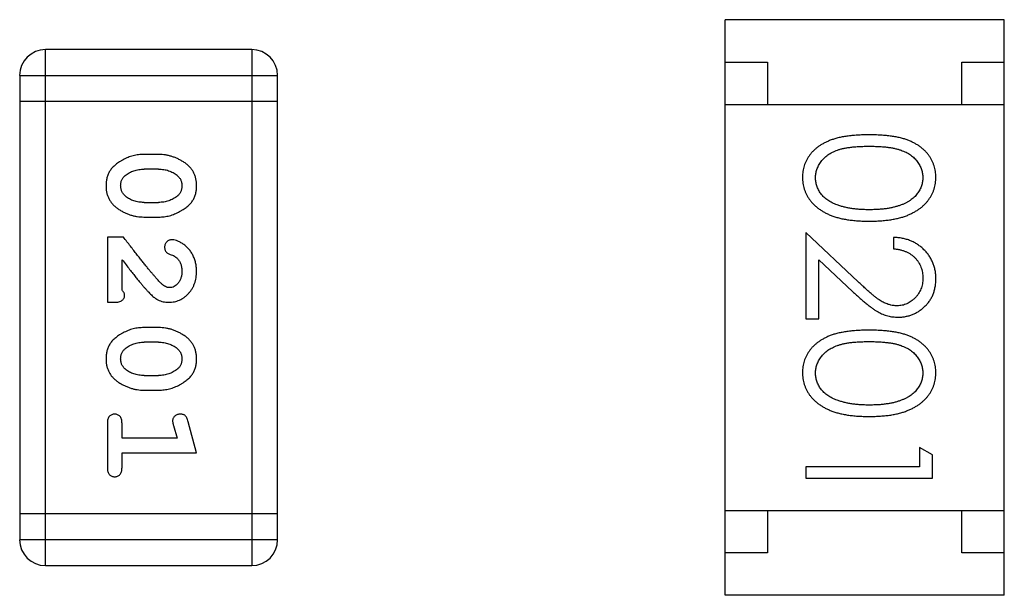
# Model space of a CAD drawing. Header units: millimetres. Extents: x 42 to 554, y 166 to 335.
# Tile 116 of 256: x 418.543 to 419.707, y 227.844 to 228.524. Entities that reach past the tile are written whole.
import ezdxf

# ---------------------------------------------------------------- set-up
doc = ezdxf.new("R2010")
doc.units = ezdxf.units.MM
doc.header["$LTSCALE"] = 30.734
doc.layers.get('0').update_dxf_attribs({"linetype": 'CONTINUOUS'})

msp = doc.modelspace()

# ---------------------------------------------------------------- linework, layer by layer
at = {"linetype": 'Continuous'}
for p, q in [((419.3765, 227.8442), (419.3765, 228.5242)), ((419.7065, 228.5242), (419.3765, 228.5242)), ((419.7065, 227.8442), (419.7065, 228.5242)), ((418.5732, 227.8793), (418.5732, 228.4889)), ((418.8171, 228.4889), (418.5732, 228.4889)), ((418.8171, 228.4889), (418.8171, 227.8793)), ((419.3765, 228.4742), (419.4265, 228.4742)), ((419.4265, 228.4742), (419.4265, 228.4242)), ((419.6565, 228.4242), (419.6565, 228.4742)), ((419.6565, 228.4742), (419.7065, 228.4742)), ((418.5428, 228.4584), (418.5428, 227.9098)), ((418.5428, 228.4584), (418.8476, 228.4584)), ((418.8476, 227.9098), (418.8476, 228.4584)), ((418.5428, 228.4279), (418.8476, 228.4279)), ((419.3765, 228.4242), (419.7065, 228.4242)), ((418.7072, 228.365), (418.6894, 228.365)), ((418.7069, 228.3477), (418.6897, 228.3477)), ((418.6897, 228.3084), (418.7069, 228.3084)), ((418.6894, 228.2911), (418.7072, 228.2911)), ((418.6464, 228.2675), (418.6464, 228.1904)), ((418.6653, 228.2675), (418.6464, 228.2675)), ((419.4718, 228.2728), (419.4718, 228.1709)), ((419.5339, 228.2146), (419.4718, 228.2728)), ((419.5757, 228.267), (419.5757, 228.2536)), ((418.6637, 228.2045), (418.6637, 228.2407)), ((419.4872, 228.1709), (419.4872, 228.2407)), ((419.4872, 228.2407), (419.5273, 228.2031)), ((418.6464, 228.1904), (418.6543, 228.1904)), ((419.4718, 228.1709), (419.4872, 228.1709)), ((418.7072, 228.1605), (418.6894, 228.1605)), ((418.7069, 228.1432), (418.6897, 228.1432)), ((418.6897, 228.1039), (418.7069, 228.1039)), ((418.6894, 228.0866), (418.7072, 228.0866)), ((418.6464, 228.0472), (418.6464, 227.9953)), ((418.6637, 228.0299), (418.6637, 228.0472)), ((418.7245, 228.0449), (418.7287, 228.0299)), ((418.7518, 228.0126), (418.7419, 228.0492)), ((418.7287, 228.0299), (418.6637, 228.0299)), ((419.6064, 228.0189), (419.6064, 227.9959)), ((419.6218, 228.0101), (419.6064, 228.0189)), ((418.6637, 227.9953), (418.6637, 228.0126)), ((418.6637, 228.0126), (418.7518, 228.0126)), ((419.6218, 227.9824), (419.6218, 228.0101)), ((419.4718, 227.9959), (419.4718, 227.9824)), ((419.6064, 227.9959), (419.4718, 227.9959)), ((419.4718, 227.9824), (419.6218, 227.9824)), ((418.8476, 227.9403), (418.5428, 227.9403)), ((419.3765, 227.9442), (419.7065, 227.9442)), ((419.4265, 227.9442), (419.4265, 227.8942)), ((419.6565, 227.8942), (419.6565, 227.9442)), ((418.8476, 227.9098), (418.5428, 227.9098)), ((419.4265, 227.8942), (419.3765, 227.8942)), ((419.7065, 227.8942), (419.6565, 227.8942)), ((418.5732, 227.8793), (418.8171, 227.8793)), ((419.7065, 227.8442), (419.3765, 227.8442))]:
    msp.add_line(p, q, dxfattribs=at)
for centre, start, end in [((418.5732, 228.4584), 90, 180), ((418.8171, 228.4584), 0, 90), ((418.5732, 227.9098), 180, 270), ((418.8171, 227.9098), 270, 0)]:
    msp.add_arc(centre, 0.0305, start, end, dxfattribs=at)
for points, knots in [([(419.5468, 228.3882), (419.5444, 228.3882), (419.5397, 228.3881), (419.533, 228.3878), (419.5266, 228.3873), (419.5207, 228.3866), (419.5151, 228.3857), (419.51, 228.3847), (419.5053, 228.3833), (419.5009, 228.3818), (419.4969, 228.3801), (419.4932, 228.3783), (419.4897, 228.3763), (419.4865, 228.3741), (419.4836, 228.3718), (419.4808, 228.3693), (419.4784, 228.3666), (419.4762, 228.3639), (419.4743, 228.3609), (419.4726, 228.3579), (419.4711, 228.3548), (419.47, 228.3516), (419.4691, 228.3484), (419.4684, 228.345), (419.468, 228.3415), (419.468, 228.3392), (419.468, 228.338)], [0, 0, 0, 0, 0.068113, 0.132564, 0.193427, 0.250218, 0.303569, 0.353576, 0.400235, 0.443586, 0.484619, 0.524292, 0.56238, 0.599049, 0.63494, 0.669782, 0.704009, 0.737842, 0.771098, 0.803896, 0.836415, 0.868639, 0.900715, 0.933378, 0.966213, 1, 1, 1, 1]), ([(419.6257, 228.338), (419.6256, 228.3392), (419.6256, 228.3415), (419.6252, 228.345), (419.6245, 228.3484), (419.6236, 228.3517), (419.6224, 228.3549), (419.621, 228.358), (419.6193, 228.361), (419.6173, 228.364), (419.6151, 228.3668), (419.6127, 228.3695), (419.6099, 228.3719), (419.607, 228.3742), (419.6038, 228.3764), (419.6003, 228.3784), (419.5966, 228.3802), (419.5926, 228.3819), (419.5883, 228.3834), (419.5836, 228.3847), (419.5785, 228.3858), (419.573, 228.3866), (419.567, 228.3873), (419.5606, 228.3878), (419.5538, 228.3881), (419.5492, 228.3882), (419.5468, 228.3882)], [0, 0, 0, 0, 0.033742, 0.066533, 0.099153, 0.13154, 0.164087, 0.196563, 0.229707, 0.263315, 0.297504, 0.331686, 0.366482, 0.4021, 0.438958, 0.476748, 0.515985, 0.556589, 0.599519, 0.645765, 0.695487, 0.748721, 0.805687, 0.866754, 0.931405, 1, 1, 1, 1]), ([(419.4834, 228.3376), (419.4834, 228.3392), (419.4836, 228.3425), (419.4849, 228.3474), (419.487, 228.3521), (419.4894, 228.3559), (419.4917, 228.3588), (419.4936, 228.3608), (419.4957, 228.3627), (419.498, 228.3645), (419.5006, 228.3661), (419.5033, 228.3676), (419.5062, 228.3689), (419.5093, 228.3702), (419.5127, 228.3713), (419.5165, 228.3722), (419.5206, 228.373), (419.5251, 228.3736), (419.53, 228.3741), (419.5353, 228.3744), (419.5409, 228.3747), (419.5448, 228.3747), (419.5468, 228.3747)], [0, 0, 0, 0, 0.060034, 0.120278, 0.182348, 0.247919, 0.281641, 0.315701, 0.350322, 0.385703, 0.421819, 0.459196, 0.497866, 0.538301, 0.58121, 0.628183, 0.679403, 0.734699, 0.794074, 0.858416, 0.927049, 1, 1, 1, 1]), ([(419.5468, 228.3747), (419.5488, 228.3747), (419.5527, 228.3747), (419.5584, 228.3744), (419.5637, 228.3741), (419.5686, 228.3736), (419.5731, 228.373), (419.5772, 228.3721), (419.581, 228.3712), (419.5844, 228.3701), (419.5875, 228.3689), (419.5904, 228.3676), (419.5931, 228.3661), (419.5956, 228.3644), (419.598, 228.3627), (419.6001, 228.3608), (419.602, 228.3588), (419.6043, 228.3559), (419.6066, 228.3522), (419.6088, 228.3475), (419.61, 228.3426), (419.6102, 228.3392), (419.6103, 228.3376)], [0, 0, 0, 0, 0.073302, 0.142286, 0.206253, 0.266017, 0.321612, 0.372532, 0.419497, 0.462398, 0.502825, 0.541489, 0.579034, 0.615143, 0.650298, 0.684912, 0.718701, 0.752189, 0.817245, 0.879117, 0.939613, 1, 1, 1, 1]), ([(418.6894, 228.365), (418.6884, 228.365), (418.6862, 228.365), (418.6831, 228.3646), (418.6799, 228.3642), (418.6768, 228.3635), (418.6738, 228.3626), (418.6708, 228.3615), (418.6678, 228.3602), (418.665, 228.3587), (418.6622, 228.3571), (418.6597, 228.3555), (418.6574, 228.3539), (418.6553, 228.3522), (418.6534, 228.3505), (418.6517, 228.3488), (418.6503, 228.3471), (418.6487, 228.3447), (418.6471, 228.3416), (418.6458, 228.3374), (418.645, 228.3328), (418.6449, 228.3296), (418.6448, 228.328)], [0, 0, 0, 0, 0.049886, 0.09882, 0.148132, 0.19689, 0.246038, 0.295176, 0.345305, 0.395692, 0.445312, 0.491875, 0.535813, 0.577009, 0.616081, 0.652689, 0.687585, 0.720206, 0.785062, 0.85223, 0.923759, 1, 1, 1, 1]), ([(418.7518, 228.3282), (418.7518, 228.3296), (418.7517, 228.3325), (418.751, 228.3365), (418.7499, 228.3404), (418.7483, 228.344), (418.7462, 228.3473), (418.7437, 228.3503), (418.7407, 228.3531), (418.7373, 228.3556), (418.7337, 228.3578), (418.7301, 228.3597), (418.7264, 228.3613), (418.7226, 228.3627), (418.7188, 228.3637), (418.715, 228.3645), (418.7111, 228.3649), (418.7085, 228.365), (418.7072, 228.365)], [0, 0, 0, 0, 0.06692, 0.130834, 0.19258, 0.252759, 0.312631, 0.373411, 0.436359, 0.501894, 0.568244, 0.632472, 0.69556, 0.757163, 0.818592, 0.878885, 0.939235, 1, 1, 1, 1]), ([(418.6674, 228.3401), (418.6682, 228.3407), (418.6698, 228.3419), (418.6723, 228.3434), (418.675, 228.3448), (418.6777, 228.3458), (418.6806, 228.3467), (418.6835, 228.3473), (418.6866, 228.3476), (418.6887, 228.3477), (418.6897, 228.3477)], [0, 0, 0, 0, 0.124927, 0.248361, 0.370889, 0.492583, 0.61616, 0.741472, 0.869044, 1, 1, 1, 1]), ([(418.7069, 228.3477), (418.708, 228.3477), (418.7101, 228.3476), (418.7131, 228.3473), (418.716, 228.3467), (418.7188, 228.3459), (418.7215, 228.3449), (418.724, 228.3436), (418.7265, 228.3422), (418.7279, 228.341), (418.7287, 228.3405)], [0, 0, 0, 0, 0.135446, 0.266257, 0.393419, 0.517936, 0.639137, 0.758785, 0.879345, 1, 1, 1, 1]), ([(418.6621, 228.3279), (418.6621, 228.3286), (418.6622, 228.3298), (418.6624, 228.3316), (418.6628, 228.3333), (418.6634, 228.3349), (418.6642, 228.3364), (418.6651, 228.3377), (418.6662, 228.339), (418.667, 228.3397), (418.6674, 228.3401)], [0, 0, 0, 0, 0.139844, 0.271849, 0.399162, 0.521619, 0.6402, 0.758957, 0.87828, 1, 1, 1, 1]), ([(418.7287, 228.3405), (418.7292, 228.34), (418.7301, 228.3392), (418.7312, 228.3379), (418.7323, 228.3365), (418.7331, 228.335), (418.7337, 228.3334), (418.7342, 228.3317), (418.7344, 228.3299), (418.7345, 228.3287), (418.7345, 228.3281)], [0, 0, 0, 0, 0.13042, 0.256046, 0.378133, 0.498725, 0.620452, 0.742761, 0.869406, 1, 1, 1, 1]), ([(419.468, 228.338), (419.468, 228.3368), (419.468, 228.3345), (419.4685, 228.3309), (419.4691, 228.3275), (419.4701, 228.3242), (419.4713, 228.3209), (419.4727, 228.3177), (419.4745, 228.3146), (419.4764, 228.3116), (419.4787, 228.3087), (419.4812, 228.306), (419.484, 228.3034), (419.4871, 228.301), (419.4904, 228.2987), (419.4939, 228.2967), (419.4977, 228.2947), (419.5018, 228.2929), (419.5062, 228.2913), (419.5109, 228.29), (419.516, 228.2888), (419.5215, 228.2879), (419.5273, 228.2872), (419.5335, 228.2866), (419.54, 228.2863), (419.5445, 228.2863), (419.5468, 228.2863)], [0, 0, 0, 0, 0.033824, 0.067298, 0.10028, 0.133019, 0.165736, 0.198792, 0.232372, 0.266409, 0.301016, 0.336196, 0.371972, 0.408574, 0.446394, 0.485225, 0.525372, 0.567224, 0.611081, 0.65775, 0.70702, 0.759235, 0.814484, 0.873227, 0.934937, 1, 1, 1, 1]), ([(419.5091, 228.3054), (419.5081, 228.3058), (419.506, 228.3065), (419.5031, 228.3079), (419.5004, 228.3093), (419.4978, 228.3109), (419.4955, 228.3127), (419.4934, 228.3145), (419.4915, 228.3165), (419.4892, 228.3194), (419.4869, 228.323), (419.4849, 228.3277), (419.4836, 228.3326), (419.4834, 228.3359), (419.4834, 228.3376)], [0, 0, 0, 0, 0.075949, 0.148549, 0.218996, 0.286119, 0.351826, 0.416074, 0.478265, 0.540325, 0.660405, 0.774606, 0.887187, 1, 1, 1, 1]), ([(419.5468, 228.2863), (419.5491, 228.2863), (419.5536, 228.2863), (419.5601, 228.2866), (419.5663, 228.2872), (419.5722, 228.2879), (419.5776, 228.2889), (419.5828, 228.29), (419.5875, 228.2914), (419.5919, 228.293), (419.596, 228.2949), (419.5999, 228.2968), (419.6034, 228.2989), (419.6067, 228.3011), (419.6097, 228.3035), (419.6125, 228.3061), (419.615, 228.3088), (419.6173, 228.3117), (419.6193, 228.3147), (419.621, 228.3178), (419.6224, 228.3209), (419.6236, 228.3242), (419.6245, 228.3275), (419.6252, 228.331), (419.6256, 228.3345), (419.6256, 228.3368), (419.6257, 228.338)], [0, 0, 0, 0, 0.065278, 0.127205, 0.186168, 0.241675, 0.294115, 0.343609, 0.390387, 0.434463, 0.476646, 0.517002, 0.555936, 0.593716, 0.630057, 0.665601, 0.700745, 0.734917, 0.768681, 0.802087, 0.834849, 0.867433, 0.900138, 0.932806, 0.966212, 1, 1, 1, 1]), ([(419.6103, 228.3376), (419.6102, 228.3359), (419.61, 228.3327), (419.6088, 228.3278), (419.6066, 228.3231), (419.6043, 228.3194), (419.602, 228.3165), (419.6, 228.3145), (419.5978, 228.3125), (419.5953, 228.3107), (419.5926, 228.309), (419.5896, 228.3075), (419.5865, 228.306), (419.583, 228.3047), (419.5794, 228.3036), (419.5755, 228.3025), (419.5713, 228.3017), (419.5669, 228.3009), (419.5622, 228.3004), (419.5573, 228.3), (419.5522, 228.2998), (419.5486, 228.2997), (419.5468, 228.2997)], [0, 0, 0, 0, 0.059689, 0.119507, 0.181075, 0.246162, 0.279894, 0.314468, 0.350403, 0.387474, 0.426147, 0.466624, 0.508745, 0.553328, 0.600058, 0.649177, 0.700552, 0.754894, 0.811825, 0.871514, 0.934319, 1, 1, 1, 1]), ([(418.6448, 228.328), (418.6449, 228.3265), (418.6449, 228.3237), (418.6456, 228.3196), (418.6468, 228.3158), (418.6484, 228.3122), (418.6504, 228.3089), (418.6529, 228.3058), (418.6558, 228.303), (418.6592, 228.3006), (418.6628, 228.2984), (418.6665, 228.2964), (418.6702, 228.2948), (418.674, 228.2934), (418.6778, 228.2924), (418.6816, 228.2916), (418.6855, 228.2912), (418.6881, 228.2911), (418.6894, 228.2911)], [0, 0, 0, 0, 0.067217, 0.131051, 0.19272, 0.252824, 0.312745, 0.373449, 0.436041, 0.501494, 0.567761, 0.632087, 0.695096, 0.757109, 0.817993, 0.878657, 0.939311, 1, 1, 1, 1]), ([(418.6679, 228.3156), (418.6675, 228.316), (418.6666, 228.3168), (418.6654, 228.3182), (418.6644, 228.3196), (418.6635, 228.3211), (418.6629, 228.3227), (418.6625, 228.3243), (418.6622, 228.3261), (418.6621, 228.3273), (418.6621, 228.3279)], [0, 0, 0, 0, 0.129853, 0.25607, 0.380154, 0.49978, 0.62208, 0.743277, 0.868791, 1, 1, 1, 1]), ([(418.7072, 228.2911), (418.7083, 228.2911), (418.7104, 228.2911), (418.7136, 228.2914), (418.7167, 228.292), (418.7198, 228.2926), (418.7229, 228.2935), (418.7259, 228.2947), (418.7289, 228.296), (418.7317, 228.2975), (418.7345, 228.2991), (418.737, 228.3007), (418.7393, 228.3023), (418.7415, 228.304), (418.7433, 228.3057), (418.745, 228.3074), (418.7464, 228.3092), (418.7479, 228.3115), (418.7495, 228.3147), (418.7509, 228.3189), (418.7517, 228.3234), (418.7517, 228.3266), (418.7518, 228.3282)], [0, 0, 0, 0, 0.049855, 0.099516, 0.148482, 0.19758, 0.246804, 0.296268, 0.346517, 0.397047, 0.446826, 0.49336, 0.537801, 0.579207, 0.617974, 0.654833, 0.689171, 0.722088, 0.786392, 0.853518, 0.924186, 1, 1, 1, 1]), ([(418.7345, 228.3281), (418.7345, 228.3275), (418.7345, 228.3262), (418.7342, 228.3244), (418.7338, 228.3227), (418.7332, 228.3211), (418.7325, 228.3197), (418.7315, 228.3183), (418.7305, 228.317), (418.7296, 228.3163), (418.7292, 228.3159)], [0, 0, 0, 0, 0.138115, 0.270177, 0.397547, 0.520057, 0.63869, 0.757499, 0.878226, 1, 1, 1, 1]), ([(418.6897, 228.3084), (418.6886, 228.3084), (418.6866, 228.3085), (418.6835, 228.3088), (418.6806, 228.3093), (418.6778, 228.3102), (418.6751, 228.3111), (418.6726, 228.3124), (418.6702, 228.3139), (418.6687, 228.315), (418.6679, 228.3156)], [0, 0, 0, 0, 0.135449, 0.266263, 0.393429, 0.516942, 0.639128, 0.758779, 0.879341, 1, 1, 1, 1]), ([(418.7292, 228.3159), (418.7284, 228.3153), (418.7268, 228.3141), (418.7243, 228.3126), (418.7216, 228.3113), (418.7189, 228.3102), (418.716, 228.3094), (418.7131, 228.3088), (418.71, 228.3084), (418.708, 228.3084), (418.7069, 228.3084)], [0, 0, 0, 0, 0.125331, 0.248948, 0.371201, 0.494032, 0.616811, 0.742104, 0.868849, 1, 1, 1, 1]), ([(419.5468, 228.2997), (419.545, 228.2997), (419.5415, 228.2998), (419.5362, 228.3), (419.5312, 228.3005), (419.5264, 228.3011), (419.5218, 228.3019), (419.5174, 228.3028), (419.5132, 228.304), (419.5104, 228.3049), (419.5091, 228.3054)], [0, 0, 0, 0, 0.141157, 0.277773, 0.409244, 0.535676, 0.657497, 0.775458, 0.889412, 1, 1, 1, 1]), ([(418.7103, 228.2125), (418.7098, 228.2129), (418.7088, 228.2139), (418.7073, 228.2155), (418.7055, 228.2173), (418.7036, 228.2195), (418.7015, 228.222), (418.6991, 228.2247), (418.6966, 228.2277), (418.6939, 228.231), (418.691, 228.2346), (418.6879, 228.2385), (418.6846, 228.2426), (418.6811, 228.247), (418.6774, 228.2518), (418.6736, 228.2567), (418.6695, 228.262), (418.6667, 228.2656), (418.6653, 228.2675)], [0, 0, 0, 0, 0.026647, 0.057942, 0.094152, 0.134806, 0.180631, 0.231142, 0.286385, 0.346321, 0.411439, 0.481035, 0.555329, 0.634592, 0.718826, 0.807759, 0.901393, 1, 1, 1, 1]), ([(418.7225, 228.2643), (418.7219, 228.2643), (418.7208, 228.2642), (418.7193, 228.2637), (418.7178, 228.2629), (418.7165, 228.2618), (418.7154, 228.2604), (418.7146, 228.2589), (418.7141, 228.2572), (418.7141, 228.2561), (418.714, 228.2555)], [0, 0, 0, 0, 0.120856, 0.239483, 0.360995, 0.490166, 0.620982, 0.746416, 0.870253, 1, 1, 1, 1]), ([(418.7518, 228.2271), (418.7517, 228.2288), (418.7516, 228.2321), (418.7508, 228.2371), (418.7493, 228.2418), (418.7474, 228.2463), (418.7449, 228.2504), (418.742, 228.2541), (418.7388, 228.2572), (418.7352, 228.2597), (418.7317, 228.2617), (418.7283, 228.2632), (418.7253, 228.2641), (418.7234, 228.2643), (418.7225, 228.2643)], [0, 0, 0, 0, 0.098286, 0.193983, 0.289056, 0.384352, 0.477435, 0.566197, 0.652355, 0.737986, 0.818188, 0.887401, 0.94802, 1, 1, 1, 1]), ([(419.6257, 228.2181), (419.6256, 228.2198), (419.6256, 228.2231), (419.6249, 228.2279), (419.6238, 228.2325), (419.6222, 228.237), (419.6202, 228.2412), (419.6178, 228.2452), (419.615, 228.249), (419.6116, 228.2526), (419.608, 228.2558), (419.6041, 228.2587), (419.6, 228.2611), (419.5956, 228.2632), (419.591, 228.2648), (419.5861, 228.266), (419.581, 228.2668), (419.5775, 228.2669), (419.5757, 228.267)], [0, 0, 0, 0, 0.06445, 0.126725, 0.187421, 0.247417, 0.306749, 0.366595, 0.427749, 0.490235, 0.553031, 0.614805, 0.676505, 0.738096, 0.801021, 0.864897, 0.931209, 1, 1, 1, 1]), ([(418.714, 228.2555), (418.7141, 228.255), (418.7141, 228.2541), (418.7144, 228.2527), (418.7148, 228.2514), (418.7155, 228.2503), (418.7164, 228.2493), (418.7176, 228.2484), (418.719, 228.2476), (418.7201, 228.2472), (418.7206, 228.247)], [0, 0, 0, 0, 0.127347, 0.246131, 0.359406, 0.470543, 0.586092, 0.711469, 0.847022, 1, 1, 1, 1]), ([(419.5757, 228.2536), (419.577, 228.2534), (419.5796, 228.2532), (419.5834, 228.2524), (419.5869, 228.2515), (419.5903, 228.2503), (419.5933, 228.2487), (419.5962, 228.247), (419.5988, 228.245), (419.6012, 228.2428), (419.6033, 228.2403), (419.6052, 228.2377), (419.6068, 228.2349), (419.6081, 228.232), (419.609, 228.2289), (419.6098, 228.2257), (419.6102, 228.2223), (419.6103, 228.22), (419.6103, 228.2188)], [0, 0, 0, 0, 0.073648, 0.143686, 0.210962, 0.275557, 0.338064, 0.399311, 0.4594, 0.51934, 0.579024, 0.637809, 0.695959, 0.754122, 0.813113, 0.873453, 0.935561, 1, 1, 1, 1]), ([(418.6637, 228.2407), (418.6653, 228.2387), (418.6683, 228.2349), (418.6726, 228.2294), (418.6765, 228.2245), (418.6801, 228.22), (418.6832, 228.2161), (418.6861, 228.2126), (418.6885, 228.2097), (418.69, 228.208), (418.6907, 228.2072)], [0, 0, 0, 0, 0.176662, 0.337826, 0.484741, 0.617764, 0.73494, 0.837793, 0.926412, 1, 1, 1, 1]), ([(418.7206, 228.247), (418.7215, 228.2467), (418.7232, 228.2461), (418.7255, 228.2449), (418.7275, 228.2436), (418.7286, 228.2426), (418.7291, 228.2421)], [0, 0, 0, 0, 0.285518, 0.544185, 0.781367, 1, 1, 1, 1]), ([(418.7291, 228.2421), (418.7295, 228.2416), (418.7304, 228.2406), (418.7315, 228.2389), (418.7324, 228.2372), (418.7332, 228.2354), (418.7338, 228.2335), (418.7342, 228.2314), (418.7345, 228.2293), (418.7345, 228.2279), (418.7345, 228.2272)], [0, 0, 0, 0, 0.121873, 0.243139, 0.363336, 0.485133, 0.607572, 0.734701, 0.864814, 1, 1, 1, 1]), ([(418.719, 228.1904), (418.7201, 228.1904), (418.7223, 228.1905), (418.7256, 228.191), (418.7287, 228.1918), (418.7317, 228.1929), (418.7345, 228.1944), (418.7372, 228.1962), (418.7398, 228.1983), (418.7423, 228.2007), (418.7445, 228.2033), (418.7465, 228.2062), (418.7481, 228.2092), (418.7495, 228.2124), (418.7505, 228.2158), (418.7513, 228.2194), (418.7517, 228.2232), (418.7518, 228.2257), (418.7518, 228.2271)], [0, 0, 0, 0, 0.060981, 0.120256, 0.178148, 0.236115, 0.293993, 0.352864, 0.413358, 0.476056, 0.539296, 0.602396, 0.665116, 0.728325, 0.792919, 0.859317, 0.928302, 1, 1, 1, 1]), ([(418.7345, 228.2272), (418.7344, 228.2258), (418.7344, 228.2231), (418.7335, 228.2193), (418.7321, 228.2159), (418.7302, 228.213), (418.7279, 228.2107), (418.7255, 228.2089), (418.7228, 228.2079), (418.7209, 228.2078), (418.72, 228.2077)], [0, 0, 0, 0, 0.156344, 0.299348, 0.4327, 0.561, 0.682299, 0.791883, 0.89611, 1, 1, 1, 1]), ([(419.6103, 228.2188), (419.6103, 228.2177), (419.6102, 228.2155), (419.6098, 228.2122), (419.6091, 228.2091), (419.6081, 228.2062), (419.6068, 228.2033), (419.6053, 228.2006), (419.6034, 228.1981), (419.6013, 228.1957), (419.5991, 228.1935), (419.5966, 228.1916), (419.5941, 228.1899), (419.5915, 228.1886), (419.5887, 228.1875), (419.5859, 228.1868), (419.5829, 228.1863), (419.5809, 228.1863), (419.5799, 228.1863)], [0, 0, 0, 0, 0.068027, 0.133505, 0.19695, 0.26027, 0.322741, 0.384982, 0.448465, 0.513424, 0.578224, 0.640011, 0.700094, 0.760067, 0.819012, 0.877878, 0.938035, 1, 1, 1, 1]), ([(419.5811, 228.1728), (419.5826, 228.1728), (419.5855, 228.1729), (419.5898, 228.1735), (419.5939, 228.1745), (419.598, 228.1758), (419.6018, 228.1776), (419.6055, 228.1798), (419.6091, 228.1823), (419.6124, 228.1853), (419.6156, 228.1885), (419.6182, 228.192), (419.6205, 228.1958), (419.6225, 228.1998), (419.6239, 228.204), (419.6249, 228.2085), (419.6256, 228.2132), (419.6256, 228.2165), (419.6257, 228.2181)], [0, 0, 0, 0, 0.06271, 0.123347, 0.183401, 0.242828, 0.302097, 0.36242, 0.423725, 0.487032, 0.550491, 0.612709, 0.674265, 0.73617, 0.799211, 0.863483, 0.930525, 1, 1, 1, 1]), ([(418.6668, 228.199), (418.6668, 228.1995), (418.6667, 228.2004), (418.6661, 228.2018), (418.6651, 228.2032), (418.6642, 228.2041), (418.6637, 228.2045)], [0, 0, 0, 0, 0.20611, 0.432681, 0.695597, 1, 1, 1, 1]), ([(418.6907, 228.2072), (418.6915, 228.2063), (418.693, 228.2046), (418.6952, 228.2022), (418.6973, 228.2001), (418.6993, 228.1982), (418.7012, 228.1966), (418.703, 228.1953), (418.7046, 228.1941), (418.7066, 228.193), (418.7092, 228.1919), (418.7124, 228.191), (418.7157, 228.1905), (418.7179, 228.1904), (418.719, 228.1904)], [0, 0, 0, 0, 0.103002, 0.197728, 0.285279, 0.365235, 0.437224, 0.502446, 0.560545, 0.611446, 0.707576, 0.80349, 0.900532, 1, 1, 1, 1]), ([(418.72, 228.2077), (418.7192, 228.2078), (418.7175, 228.2079), (418.7151, 228.2089), (418.7126, 228.2104), (418.7111, 228.2117), (418.7103, 228.2125)], [0, 0, 0, 0, 0.212836, 0.442809, 0.70317, 1, 1, 1, 1]), ([(419.5799, 228.1863), (419.5782, 228.1863), (419.575, 228.1864), (419.5702, 228.1875), (419.5656, 228.1892), (419.5618, 228.1912), (419.5586, 228.1932), (419.556, 228.1951), (419.553, 228.1974), (419.5498, 228.2001), (419.5462, 228.2032), (419.5424, 228.2066), (419.5382, 228.2105), (419.5354, 228.2132), (419.5339, 228.2146)], [0, 0, 0, 0, 0.088014, 0.174976, 0.2638, 0.355443, 0.406413, 0.465519, 0.533076, 0.609353, 0.693899, 0.787171, 0.889197, 1, 1, 1, 1]), ([(418.6543, 228.1904), (418.6553, 228.1904), (418.6573, 228.1904), (418.66, 228.1909), (418.6623, 228.1916), (418.664, 228.1926), (418.6653, 228.1939), (418.6662, 228.1955), (418.6668, 228.1972), (418.6668, 228.1984), (418.6668, 228.199)], [0, 0, 0, 0, 0.1844, 0.34094, 0.473574, 0.586824, 0.690029, 0.789175, 0.890445, 1, 1, 1, 1]), ([(419.5273, 228.2031), (419.5288, 228.2017), (419.5318, 228.1989), (419.5361, 228.195), (419.5403, 228.1914), (419.5441, 228.1882), (419.5478, 228.1854), (419.5511, 228.1829), (419.5543, 228.1808), (419.5581, 228.1785), (419.5629, 228.1762), (419.5688, 228.1742), (419.5748, 228.173), (419.579, 228.1729), (419.5811, 228.1728)], [0, 0, 0, 0, 0.09953, 0.192079, 0.277712, 0.357454, 0.429648, 0.495771, 0.555538, 0.608657, 0.707578, 0.804328, 0.901298, 1, 1, 1, 1]), ([(418.6894, 228.1605), (418.6884, 228.1605), (418.6862, 228.1604), (418.6831, 228.1601), (418.6799, 228.1597), (418.6768, 228.1589), (418.6738, 228.1581), (418.6708, 228.1569), (418.6678, 228.1557), (418.665, 228.1542), (418.6622, 228.1526), (418.6597, 228.151), (418.6574, 228.1494), (418.6553, 228.1477), (418.6534, 228.146), (418.6517, 228.1443), (418.6503, 228.1426), (418.6487, 228.1402), (418.6471, 228.137), (418.6458, 228.1328), (418.645, 228.1283), (418.6449, 228.1251), (418.6448, 228.1235)], [0, 0, 0, 0, 0.049886, 0.09882, 0.148132, 0.19689, 0.246038, 0.295176, 0.345305, 0.395692, 0.445312, 0.491875, 0.535813, 0.577009, 0.616081, 0.652689, 0.687585, 0.720206, 0.785062, 0.85223, 0.923759, 1, 1, 1, 1]), ([(418.7518, 228.1237), (418.7518, 228.1251), (418.7517, 228.1279), (418.751, 228.132), (418.7499, 228.1359), (418.7483, 228.1394), (418.7462, 228.1427), (418.7437, 228.1458), (418.7407, 228.1486), (418.7373, 228.151), (418.7337, 228.1532), (418.7301, 228.1552), (418.7264, 228.1568), (418.7226, 228.1582), (418.7188, 228.1592), (418.715, 228.16), (418.7111, 228.1604), (418.7085, 228.1605), (418.7072, 228.1605)], [0, 0, 0, 0, 0.06692, 0.130834, 0.19258, 0.252759, 0.312631, 0.373411, 0.436359, 0.501894, 0.568244, 0.632472, 0.69556, 0.757163, 0.818592, 0.878885, 0.939235, 1, 1, 1, 1]), ([(419.5468, 228.1574), (419.5444, 228.1574), (419.5397, 228.1574), (419.533, 228.1571), (419.5266, 228.1566), (419.5207, 228.1558), (419.5151, 228.1549), (419.51, 228.1539), (419.5053, 228.1526), (419.5009, 228.1511), (419.4969, 228.1494), (419.4932, 228.1475), (419.4897, 228.1455), (419.4865, 228.1433), (419.4836, 228.141), (419.4808, 228.1385), (419.4784, 228.1359), (419.4762, 228.1331), (419.4743, 228.1302), (419.4726, 228.1271), (419.4711, 228.1241), (419.47, 228.1209), (419.4691, 228.1176), (419.4684, 228.1142), (419.468, 228.1108), (419.468, 228.1084), (419.468, 228.1073)], [0, 0, 0, 0, 0.068113, 0.132564, 0.193427, 0.250218, 0.303569, 0.353576, 0.400235, 0.443586, 0.484619, 0.524292, 0.56238, 0.599049, 0.63494, 0.669782, 0.704009, 0.737842, 0.771098, 0.803896, 0.836415, 0.868639, 0.900715, 0.933378, 0.966213, 1, 1, 1, 1]), ([(419.6257, 228.1073), (419.6256, 228.1084), (419.6256, 228.1108), (419.6252, 228.1142), (419.6245, 228.1176), (419.6236, 228.1209), (419.6224, 228.1241), (419.621, 228.1272), (419.6193, 228.1302), (419.6173, 228.1332), (419.6151, 228.136), (419.6127, 228.1387), (419.6099, 228.1411), (419.607, 228.1435), (419.6038, 228.1456), (419.6003, 228.1477), (419.5966, 228.1495), (419.5926, 228.1511), (419.5883, 228.1526), (419.5836, 228.1539), (419.5785, 228.155), (419.573, 228.1559), (419.567, 228.1566), (419.5606, 228.1571), (419.5538, 228.1574), (419.5492, 228.1574), (419.5468, 228.1574)], [0, 0, 0, 0, 0.033742, 0.066533, 0.099153, 0.13154, 0.164087, 0.196563, 0.229707, 0.263315, 0.297504, 0.331686, 0.366482, 0.4021, 0.438958, 0.476748, 0.515985, 0.556589, 0.599519, 0.645765, 0.695487, 0.748721, 0.805687, 0.866754, 0.931405, 1, 1, 1, 1]), ([(418.6621, 228.1234), (418.6621, 228.124), (418.6622, 228.1253), (418.6624, 228.1271), (418.6628, 228.1288), (418.6634, 228.1304), (418.6642, 228.1319), (418.6651, 228.1332), (418.6662, 228.1344), (418.667, 228.1352), (418.6674, 228.1355)], [0, 0, 0, 0, 0.139844, 0.271849, 0.399162, 0.521619, 0.6402, 0.758957, 0.87828, 1, 1, 1, 1]), ([(418.6674, 228.1355), (418.6682, 228.1362), (418.6698, 228.1374), (418.6723, 228.1389), (418.675, 228.1403), (418.6777, 228.1413), (418.6806, 228.1421), (418.6835, 228.1428), (418.6866, 228.1431), (418.6887, 228.1432), (418.6897, 228.1432)], [0, 0, 0, 0, 0.124927, 0.248361, 0.370889, 0.492583, 0.61616, 0.741472, 0.869044, 1, 1, 1, 1]), ([(418.7069, 228.1432), (418.708, 228.1432), (418.7101, 228.1431), (418.7131, 228.1428), (418.716, 228.1422), (418.7188, 228.1414), (418.7215, 228.1404), (418.724, 228.1391), (418.7265, 228.1377), (418.7279, 228.1365), (418.7287, 228.1359)], [0, 0, 0, 0, 0.135446, 0.266257, 0.393419, 0.517936, 0.639137, 0.758785, 0.879345, 1, 1, 1, 1]), ([(418.7287, 228.1359), (418.7292, 228.1355), (418.7301, 228.1347), (418.7312, 228.1334), (418.7323, 228.132), (418.7331, 228.1305), (418.7337, 228.1289), (418.7342, 228.1272), (418.7344, 228.1254), (418.7345, 228.1242), (418.7345, 228.1236)], [0, 0, 0, 0, 0.13042, 0.256046, 0.378133, 0.498725, 0.620452, 0.742761, 0.869406, 1, 1, 1, 1]), ([(419.4834, 228.1068), (419.4834, 228.1085), (419.4836, 228.1118), (419.4849, 228.1166), (419.487, 228.1214), (419.4894, 228.1251), (419.4917, 228.128), (419.4936, 228.1301), (419.4957, 228.1319), (419.498, 228.1337), (419.5006, 228.1353), (419.5033, 228.1368), (419.5062, 228.1382), (419.5093, 228.1394), (419.5127, 228.1405), (419.5165, 228.1414), (419.5206, 228.1422), (419.5251, 228.1429), (419.53, 228.1433), (419.5353, 228.1437), (419.5409, 228.1439), (419.5448, 228.1439), (419.5468, 228.1439)], [0, 0, 0, 0, 0.060034, 0.120278, 0.182348, 0.247919, 0.281641, 0.315701, 0.350322, 0.385703, 0.421819, 0.459196, 0.497866, 0.538301, 0.58121, 0.628183, 0.679403, 0.734699, 0.794074, 0.858416, 0.927049, 1, 1, 1, 1]), ([(419.5468, 228.1439), (419.5488, 228.1439), (419.5527, 228.1439), (419.5584, 228.1437), (419.5637, 228.1433), (419.5686, 228.1428), (419.5731, 228.1422), (419.5772, 228.1414), (419.581, 228.1405), (419.5844, 228.1394), (419.5875, 228.1381), (419.5904, 228.1368), (419.5931, 228.1353), (419.5956, 228.1337), (419.598, 228.1319), (419.6001, 228.13), (419.602, 228.128), (419.6043, 228.1251), (419.6066, 228.1214), (419.6088, 228.1167), (419.61, 228.1118), (419.6102, 228.1085), (419.6103, 228.1068)], [0, 0, 0, 0, 0.073302, 0.142286, 0.206253, 0.266017, 0.321612, 0.372532, 0.419497, 0.462398, 0.502825, 0.541489, 0.579034, 0.615143, 0.650298, 0.684912, 0.718701, 0.752189, 0.817245, 0.879117, 0.939613, 1, 1, 1, 1]), ([(418.6448, 228.1235), (418.6449, 228.122), (418.6449, 228.1192), (418.6456, 228.1151), (418.6468, 228.1113), (418.6484, 228.1077), (418.6504, 228.1044), (418.6529, 228.1013), (418.6558, 228.0985), (418.6592, 228.0961), (418.6628, 228.0939), (418.6665, 228.0919), (418.6702, 228.0903), (418.674, 228.0889), (418.6778, 228.0879), (418.6816, 228.0871), (418.6855, 228.0866), (418.6881, 228.0866), (418.6894, 228.0866)], [0, 0, 0, 0, 0.067217, 0.131051, 0.19272, 0.252824, 0.312745, 0.373449, 0.436041, 0.501494, 0.567761, 0.632087, 0.695096, 0.757109, 0.817993, 0.878657, 0.939311, 1, 1, 1, 1]), ([(418.6679, 228.1111), (418.6675, 228.1115), (418.6666, 228.1123), (418.6654, 228.1136), (418.6644, 228.1151), (418.6635, 228.1166), (418.6629, 228.1182), (418.6625, 228.1198), (418.6622, 228.1216), (418.6621, 228.1228), (418.6621, 228.1234)], [0, 0, 0, 0, 0.129853, 0.25607, 0.380154, 0.49978, 0.62208, 0.743277, 0.868791, 1, 1, 1, 1]), ([(418.7072, 228.0866), (418.7083, 228.0866), (418.7104, 228.0866), (418.7136, 228.0869), (418.7167, 228.0874), (418.7198, 228.0881), (418.7229, 228.089), (418.7259, 228.0901), (418.7289, 228.0914), (418.7317, 228.0929), (418.7345, 228.0945), (418.737, 228.0962), (418.7393, 228.0978), (418.7415, 228.0995), (418.7433, 228.1012), (418.745, 228.1029), (418.7464, 228.1047), (418.7479, 228.107), (418.7495, 228.1102), (418.7509, 228.1144), (418.7517, 228.1189), (418.7517, 228.1221), (418.7518, 228.1237)], [0, 0, 0, 0, 0.049855, 0.099516, 0.148482, 0.19758, 0.246804, 0.296268, 0.346517, 0.397047, 0.446826, 0.49336, 0.537801, 0.579207, 0.617974, 0.654833, 0.689171, 0.722088, 0.786392, 0.853518, 0.924186, 1, 1, 1, 1]), ([(418.7345, 228.1236), (418.7345, 228.1229), (418.7345, 228.1217), (418.7342, 228.1199), (418.7338, 228.1182), (418.7332, 228.1166), (418.7325, 228.1152), (418.7315, 228.1138), (418.7305, 228.1125), (418.7296, 228.1118), (418.7292, 228.1114)], [0, 0, 0, 0, 0.138115, 0.270177, 0.397547, 0.520057, 0.63869, 0.757499, 0.878226, 1, 1, 1, 1]), ([(418.6897, 228.1039), (418.6886, 228.1039), (418.6866, 228.1039), (418.6835, 228.1043), (418.6806, 228.1048), (418.6778, 228.1057), (418.6751, 228.1066), (418.6726, 228.1079), (418.6702, 228.1094), (418.6687, 228.1105), (418.6679, 228.1111)], [0, 0, 0, 0, 0.135449, 0.266263, 0.393429, 0.516942, 0.639128, 0.758779, 0.879341, 1, 1, 1, 1]), ([(418.7292, 228.1114), (418.7284, 228.1108), (418.7268, 228.1096), (418.7243, 228.1081), (418.7216, 228.1068), (418.7189, 228.1057), (418.716, 228.1049), (418.7131, 228.1043), (418.71, 228.1039), (418.708, 228.1039), (418.7069, 228.1039)], [0, 0, 0, 0, 0.125331, 0.248948, 0.371201, 0.494032, 0.616811, 0.742104, 0.868849, 1, 1, 1, 1]), ([(419.468, 228.1073), (419.468, 228.1061), (419.468, 228.1037), (419.4685, 228.1002), (419.4691, 228.0967), (419.4701, 228.0934), (419.4713, 228.0901), (419.4727, 228.0869), (419.4745, 228.0838), (419.4764, 228.0808), (419.4787, 228.0779), (419.4812, 228.0752), (419.484, 228.0726), (419.4871, 228.0702), (419.4904, 228.068), (419.4939, 228.0659), (419.4977, 228.064), (419.5018, 228.0622), (419.5062, 228.0606), (419.5109, 228.0592), (419.516, 228.0581), (419.5215, 228.0571), (419.5273, 228.0564), (419.5335, 228.0558), (419.54, 228.0556), (419.5445, 228.0555), (419.5468, 228.0555)], [0, 0, 0, 0, 0.033824, 0.067298, 0.10028, 0.133019, 0.165736, 0.198792, 0.232372, 0.266409, 0.301016, 0.336196, 0.371972, 0.408574, 0.446394, 0.485225, 0.525372, 0.567224, 0.611081, 0.65775, 0.70702, 0.759235, 0.814484, 0.873227, 0.934937, 1, 1, 1, 1]), ([(419.5091, 228.0746), (419.5081, 228.075), (419.506, 228.0758), (419.5031, 228.0771), (419.5004, 228.0786), (419.4978, 228.0802), (419.4955, 228.0819), (419.4934, 228.0838), (419.4915, 228.0858), (419.4892, 228.0886), (419.4869, 228.0923), (419.4849, 228.097), (419.4836, 228.1018), (419.4834, 228.1051), (419.4834, 228.1068)], [0, 0, 0, 0, 0.075949, 0.148549, 0.218996, 0.286119, 0.351826, 0.416074, 0.478265, 0.540325, 0.660405, 0.774606, 0.887187, 1, 1, 1, 1]), ([(419.5468, 228.0555), (419.5491, 228.0555), (419.5536, 228.0556), (419.5601, 228.0559), (419.5663, 228.0564), (419.5722, 228.0571), (419.5776, 228.0581), (419.5828, 228.0592), (419.5875, 228.0607), (419.5919, 228.0623), (419.596, 228.0641), (419.5999, 228.066), (419.6034, 228.0681), (419.6067, 228.0703), (419.6097, 228.0728), (419.6125, 228.0753), (419.615, 228.0781), (419.6173, 228.0809), (419.6193, 228.0839), (419.621, 228.087), (419.6224, 228.0902), (419.6236, 228.0934), (419.6245, 228.0968), (419.6252, 228.1002), (419.6256, 228.1037), (419.6256, 228.1061), (419.6257, 228.1073)], [0, 0, 0, 0, 0.065278, 0.127205, 0.186168, 0.241675, 0.294115, 0.343609, 0.390387, 0.434463, 0.476646, 0.517002, 0.555936, 0.593716, 0.630057, 0.665601, 0.700745, 0.734917, 0.768681, 0.802087, 0.834849, 0.867433, 0.900138, 0.932806, 0.966212, 1, 1, 1, 1]), ([(419.6103, 228.1068), (419.6102, 228.1052), (419.61, 228.1019), (419.6088, 228.097), (419.6066, 228.0924), (419.6043, 228.0886), (419.602, 228.0858), (419.6, 228.0837), (419.5978, 228.0817), (419.5953, 228.0799), (419.5926, 228.0783), (419.5896, 228.0767), (419.5865, 228.0753), (419.583, 228.0739), (419.5794, 228.0728), (419.5755, 228.0717), (419.5713, 228.0709), (419.5669, 228.0702), (419.5622, 228.0696), (419.5573, 228.0692), (419.5522, 228.069), (419.5486, 228.069), (419.5468, 228.0689)], [0, 0, 0, 0, 0.059689, 0.119507, 0.181075, 0.246162, 0.279894, 0.314468, 0.350403, 0.387474, 0.426147, 0.466624, 0.508745, 0.553328, 0.600058, 0.649177, 0.700552, 0.754894, 0.811825, 0.871514, 0.934319, 1, 1, 1, 1]), ([(419.5468, 228.0689), (419.545, 228.069), (419.5415, 228.069), (419.5362, 228.0693), (419.5312, 228.0697), (419.5264, 228.0703), (419.5218, 228.0711), (419.5174, 228.0721), (419.5132, 228.0733), (419.5104, 228.0742), (419.5091, 228.0746)], [0, 0, 0, 0, 0.141157, 0.277773, 0.409244, 0.535676, 0.657497, 0.775458, 0.889412, 1, 1, 1, 1]), ([(418.655, 228.0582), (418.6544, 228.0582), (418.6533, 228.0581), (418.6516, 228.0576), (418.6501, 228.0568), (418.6487, 228.0557), (418.6476, 228.0541), (418.6469, 228.0521), (418.6465, 228.0498), (418.6464, 228.0481), (418.6464, 228.0472)], [0, 0, 0, 0, 0.115051, 0.223278, 0.329269, 0.437893, 0.554681, 0.682591, 0.83103, 1, 1, 1, 1]), ([(418.6637, 228.0472), (418.6637, 228.0481), (418.6636, 228.0498), (418.6632, 228.0521), (418.6624, 228.0541), (418.6614, 228.0557), (418.66, 228.0568), (418.6585, 228.0576), (418.6568, 228.0581), (418.6557, 228.0582), (418.655, 228.0582)], [0, 0, 0, 0, 0.169102, 0.317658, 0.446239, 0.563118, 0.671828, 0.776546, 0.884858, 1, 1, 1, 1]), ([(418.7327, 228.0582), (418.7321, 228.0582), (418.7309, 228.0582), (418.7292, 228.0577), (418.7275, 228.057), (418.7261, 228.056), (418.725, 228.0547), (418.7241, 228.0534), (418.7236, 228.0519), (418.7235, 228.0509), (418.7235, 228.0504)], [0, 0, 0, 0, 0.138815, 0.27042, 0.39836, 0.52875, 0.654955, 0.771147, 0.884581, 1, 1, 1, 1]), ([(418.7419, 228.0492), (418.7417, 228.05), (418.7412, 228.0516), (418.7403, 228.0537), (418.7394, 228.0553), (418.7384, 228.0565), (418.7372, 228.0573), (418.7359, 228.0578), (418.7344, 228.0582), (418.7333, 228.0582), (418.7327, 228.0582)], [0, 0, 0, 0, 0.187321, 0.344927, 0.475328, 0.579604, 0.674244, 0.773631, 0.882025, 1, 1, 1, 1]), ([(418.7235, 228.0504), (418.7235, 228.05), (418.7235, 228.0493), (418.7238, 228.048), (418.7241, 228.0465), (418.7244, 228.0455), (418.7245, 228.0449)], [0, 0, 0, 0, 0.183151, 0.413144, 0.682305, 1, 1, 1, 1]), ([(418.6464, 227.9953), (418.6464, 227.9944), (418.6465, 227.9927), (418.6469, 227.9904), (418.6476, 227.9885), (418.6487, 227.9869), (418.6501, 227.9857), (418.6516, 227.9849), (418.6533, 227.9844), (418.6544, 227.9843), (418.655, 227.9843)], [0, 0, 0, 0, 0.169012, 0.317488, 0.445429, 0.560977, 0.67065, 0.776666, 0.88492, 1, 1, 1, 1]), ([(418.655, 227.9843), (418.6557, 227.9843), (418.6568, 227.9844), (418.6585, 227.9849), (418.66, 227.9857), (418.6613, 227.9869), (418.6624, 227.9885), (418.6632, 227.9904), (418.6636, 227.9927), (418.6637, 227.9944), (418.6637, 227.9953)], [0, 0, 0, 0, 0.11517, 0.223509, 0.328254, 0.438012, 0.553651, 0.682263, 0.830856, 1, 1, 1, 1])]:
    msp.add_open_spline(points, degree=3, knots=knots, dxfattribs=at)

doc.saveas('drawing.dxf')
